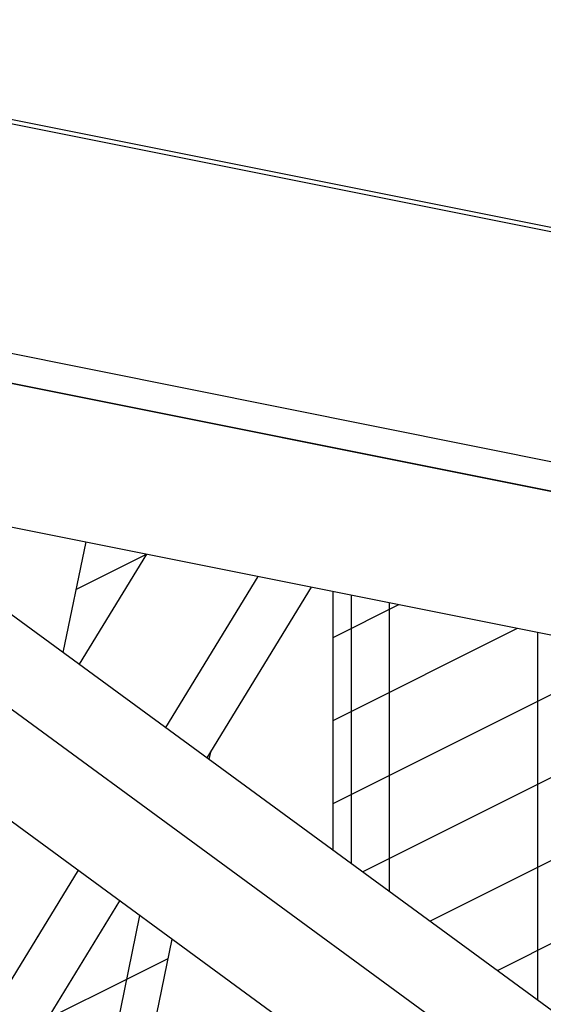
# Model space of a CAD drawing. Header units: millimetres. Extents: x 1838 to 190192, y -28 to 11710.
# Tile 39 of 80: x 58981 to 59334, y 2371 to 3036. Entities that reach past the tile are written whole.
import ezdxf

# ---------------------------------------------------------------- set-up
doc = ezdxf.new("R2010")
doc.units = ezdxf.units.MM
pattern_1 = [(26.565, (59066.435, 2675.1), (-56.1266, 28.0633), [])]

# ---------------------------------------------------------------- blocks, each defined once
blk = doc.blocks.new('Part-18973 - 18971')
at = {"color": 7}
for p, q in [((58920.12, 2801.49), (62770.64, 2030.52)), ((58921.55, 2704.11), (62944.09, 1898.7))]:
    blk.add_line(p, q, dxfattribs=at)
blk = doc.blocks.new('Part-18975 - 18971')
h = blk.add_hatch()
h.set_pattern_fill('', color=96, scale=50, style=0, pattern_type=0)
h.set_pattern_definition([(26.565, (59397.194, 2608.873), (-56.1266, 28.063), [])])
h.paths.add_polyline_path([(59397.19, 2324.91), (59397.19, 2608.87), (59343.1, 2619.7), (59330.87, 2622.15), (59230.45, 2642.26), (59204.76, 2647.4), (59192.52, 2649.85), (59192.52, 2474.9), (59204.76, 2465.94), (59230.45, 2447.11), (59233.16, 2445.12), (59258.85, 2426.29), (59343.1, 2364.55)])
at = {"color": 96}
for p, q in [((59192.52, 2474.9), (59192.52, 2649.85)), ((59204.76, 2465.94), (59204.76, 2647.4)), ((59230.45, 2447.11), (59230.45, 2642.26)), ((59330.87, 2373.52), (59330.87, 2622.15))]:
    blk.add_line(p, q, dxfattribs=at)
blk = doc.blocks.new('Part-19212 - 18971')
at = {"color": 7}
for p, q in [((59020.94, 2600.65), (59066.44, 2675.1)), ((59079.29, 2557.88), (59141.72, 2660.03)), ((59107.36, 2537.32), (59177.92, 2652.78)), ((58719.3, 2107.11), (58961.93, 2504.11)), ((58794.59, 2092.04), (59020.29, 2461.34)), ((58830.79, 2084.79), (59048.35, 2440.77))]:
    blk.add_line(p, q, dxfattribs=at)
blk = doc.blocks.new('Part-19272 - 18971')
h = blk.add_hatch()
h.set_pattern_fill('', color=96, scale=50, style=0, pattern_type=0)
h.set_pattern_definition(pattern_1)
h.paths.add_polyline_path([(59020.94, 2600.65), (59066.44, 2675.1), (59025.48, 2683.3), (59010.1, 2608.59)])
h = blk.add_hatch()
h.set_pattern_fill('', color=96, scale=50, style=0, pattern_type=0)
h.set_pattern_definition(pattern_1)
h.paths.add_polyline_path([(59108.74, 2536.3), (59109.75, 2541.24), (59107.36, 2537.32)])
h = blk.add_hatch()
h.set_pattern_fill('', color=96, scale=50, style=0, pattern_type=0)
h.set_pattern_definition(pattern_1)
h.paths.add_polyline_path([(58984.32, 2054.05), (59061.89, 2430.85), (59048.35, 2440.78), (58938.58, 2261.16), (58908.82, 2116.63), (58943.09, 2062.31)])
h = blk.add_hatch()
h.set_pattern_fill('', color=96, scale=50, style=0, pattern_type=0)
h.set_pattern_definition(pattern_1)
h.paths.add_polyline_path([(59008.47, 2049.22), (59083.73, 2414.85), (59061.89, 2430.85), (58984.33, 2054.05)])
at = {"color": 96}
for p, q in [((59010.1, 2608.59), (59025.48, 2683.3)), ((59108.74, 2536.31), (59109.75, 2541.24)), ((58984.33, 2054.05), (59061.89, 2430.85)), ((59008.47, 2049.22), (59083.73, 2414.85))]:
    blk.add_line(p, q, dxfattribs=at)
blk = doc.blocks.new('Part-19545 - 18971')
at = {"color": 7}
for p, q in [((58943.9, 2657.1), (59764.96, 2055.38)), ((58916.24, 2613.3), (59734.15, 2013.89)), ((58877.18, 2566.22), (59697.73, 1964.87))]:
    blk.add_line(p, q, dxfattribs=at)
blk = doc.blocks.new('Part-19659 - 18971')
at = {"color": 7}
for p, q in [((60139.95, 2732.69), (58637.11, 3033.59)), ((58552.59, 2895.3), (60055.43, 2594.39)), ((60055.73, 2574.11), (58552.89, 2875.01))]:
    blk.add_line(p, q, dxfattribs=at)
blk = doc.blocks.new('Part-19661 - 18971')
at = {"color": 7}
blk.add_line((58638.8, 3036.36), (60141.64, 2735.45), dxfattribs=at)

msp = doc.modelspace()

# ---------------------------------------------------------------- block references
for name in ['Part-19661 - 18971', 'Part-19659 - 18971', 'Part-18973 - 18971', 'Part-19272 - 18971', 'Part-19212 - 18971', 'Part-19545 - 18971', 'Part-18975 - 18971']:
    msp.add_blockref(name, (0, 0))

doc.saveas('drawing.dxf')
